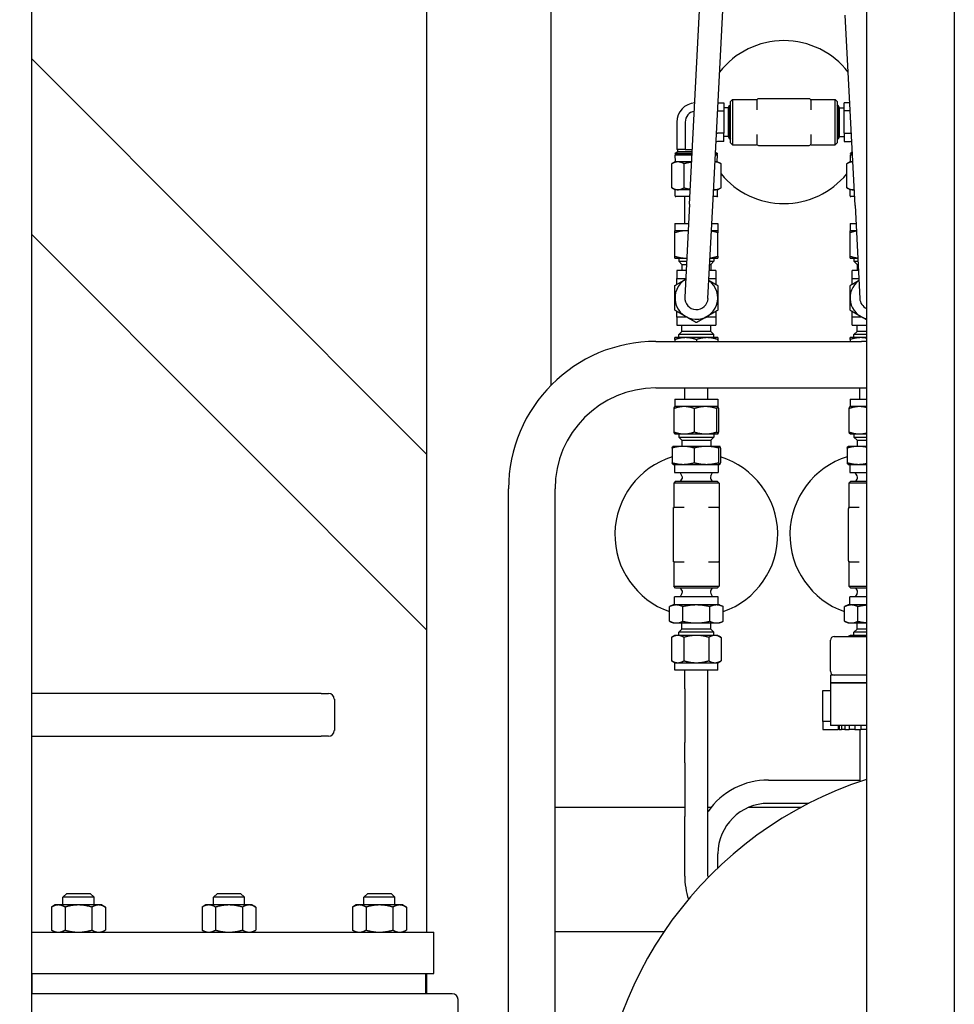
# Model space of a CAD drawing. Header units: inches. Extents: x 4 to 540, y 12 to 340.
# Tile 110 of 122: x 467 to 482, y 132 to 147. Entities that reach past the tile are written whole.
import ezdxf

# ---------------------------------------------------------------- set-up
doc = ezdxf.new("R2010")
doc.units = ezdxf.units.IN
doc.header["$LTSCALE"] = 16
doc.header["$MEASUREMENT"] = 0
doc.layers.get('0').update_dxf_attribs({"lineweight": 25})

msp = doc.modelspace()

# ---------------------------------------------------------------- linework, layer by layer
for p, q in [((482.052, 115.139), (482.052, 149.516)), ((475.557, 141.495), (475.557, 149.413)), ((473.557, 132.689), (473.557, 148.641)), ((480.637, 148.422), (480.637, 115.139)), ((477.786, 144.409), (477.983, 148.243)), ((478.161, 144.389), (478.357, 148.223)), ((467.186, 147.991), (467.186, 115.139)), ((480.453, 144.389), (480.296, 147.454)), ((473.557, 140.382), (467.186, 146.754)), ((478.245, 146.044), (478.337, 146.044)), ((478.337, 146.044), (478.337, 145.911)), ((478.408, 145.963), (478.433, 146.006)), ((478.433, 146.006), (478.433, 145.456)), ((478.433, 146.006), (478.433, 145.456)), ((478.433, 145.983), (478.447, 146.006)), ((478.433, 146.006), (478.433, 146.006)), ((478.447, 146.065), (478.478, 146.096)), ((478.447, 145.397), (478.447, 146.065)), ((478.478, 146.096), (478.478, 145.366)), ((478.478, 146.096), (478.866, 146.096)), ((478.869, 146.075), (478.869, 145.928)), ((479.713, 146.106), (478.9, 146.106)), ((479.744, 145.928), (479.744, 146.075)), ((479.747, 146.096), (480.135, 146.096)), ((480.135, 145.366), (480.135, 146.096)), ((480.167, 146.065), (480.135, 146.096)), ((480.167, 146.065), (480.167, 145.397)), ((480.18, 145.983), (480.167, 146.006)), ((480.18, 145.456), (480.18, 146.006)), ((480.18, 145.456), (480.18, 146.006)), ((480.18, 146.006), (480.18, 146.006)), ((480.205, 145.963), (480.18, 146.006)), ((480.277, 145.911), (480.277, 146.044)), ((480.368, 146.044), (480.277, 146.044)), ((478.239, 145.911), (478.337, 145.911)), ((478.408, 145.963), (478.337, 145.963)), ((478.337, 145.911), (478.337, 145.551)), ((478.408, 145.963), (478.408, 145.499)), ((480.205, 145.499), (480.205, 145.963)), ((480.205, 145.963), (480.277, 145.963)), ((480.375, 145.911), (480.277, 145.911)), ((480.277, 145.551), (480.277, 145.911)), ((477.584, 145.731), (477.584, 145.291)), ((477.716, 145.731), (477.716, 145.291)), ((478.337, 145.551), (478.24, 145.551)), ((478.337, 145.419), (478.337, 145.551)), ((478.869, 145.534), (478.869, 145.387)), ((479.744, 145.387), (479.744, 145.534)), ((480.277, 145.551), (480.373, 145.551)), ((480.277, 145.551), (480.277, 145.419)), ((478.337, 145.419), (478.24, 145.419)), ((478.408, 145.499), (478.337, 145.499)), ((478.408, 145.499), (478.433, 145.456)), ((478.433, 145.479), (478.447, 145.456)), ((478.433, 145.456), (478.433, 145.456)), ((478.447, 145.397), (478.478, 145.366)), ((478.478, 145.366), (478.866, 145.366)), ((479.747, 145.366), (480.135, 145.366)), ((480.167, 145.397), (480.135, 145.366)), ((480.18, 145.479), (480.167, 145.456)), ((480.205, 145.499), (480.18, 145.456)), ((480.18, 145.456), (480.18, 145.456)), ((480.205, 145.499), (480.277, 145.499)), ((480.277, 145.419), (480.373, 145.419)), ((477.6, 145.253), (477.557, 145.228)), ((477.828, 145.228), (477.557, 145.228)), ((477.557, 145.219), (477.557, 145.228)), ((477.828, 145.219), (477.557, 145.219)), ((477.58, 145.219), (477.557, 145.205)), ((477.716, 145.291), (477.584, 145.291)), ((477.6, 145.253), (477.6, 145.291)), ((477.829, 145.253), (477.6, 145.253)), ((477.716, 145.291), (477.831, 145.291)), ((478.236, 145.219), (478.203, 145.219)), ((478.237, 145.228), (478.204, 145.228)), ((478.205, 145.246), (478.237, 145.228)), ((478.209, 145.291), (478.207, 145.291)), ((478.209, 145.291), (478.209, 145.336)), ((478.213, 145.219), (478.236, 145.205)), ((478.236, 145.219), (478.237, 145.228)), ((478.9, 145.356), (479.713, 145.356)), ((480.409, 145.246), (480.377, 145.228)), ((480.41, 145.228), (480.377, 145.228)), ((480.377, 145.219), (480.377, 145.228)), ((480.41, 145.219), (480.377, 145.219)), ((480.4, 145.219), (480.377, 145.205)), ((480.404, 145.291), (480.404, 145.336)), ((480.406, 145.291), (480.404, 145.291)), ((477.553, 145.091), (477.5, 145.06)), ((477.5, 144.674), (477.5, 145.06)), ((477.599, 145.091), (477.553, 145.091)), ((477.557, 145.205), (477.827, 145.205)), ((477.561, 145.091), (477.557, 145.205)), ((477.821, 145.091), (477.599, 145.091)), ((477.698, 144.674), (477.698, 145.06)), ((478.24, 145.091), (478.197, 145.091)), ((478.202, 145.205), (478.236, 145.205)), ((478.232, 145.091), (478.236, 145.205)), ((478.24, 145.091), (478.294, 145.06)), ((478.294, 144.674), (478.294, 145.06)), ((480.373, 145.091), (480.32, 145.06)), ((480.32, 144.674), (480.32, 145.06)), ((480.417, 145.091), (480.373, 145.091)), ((480.377, 145.205), (480.411, 145.205)), ((480.381, 145.091), (480.377, 145.205)), ((477.553, 144.643), (477.5, 144.674)), ((477.599, 144.643), (477.553, 144.643)), ((477.553, 144.542), (477.553, 144.643)), ((477.798, 144.643), (477.599, 144.643)), ((478.194, 144.643), (478.174, 144.643)), ((478.24, 144.643), (478.194, 144.643)), ((478.24, 144.643), (478.294, 144.674)), ((478.24, 144.542), (478.24, 144.643)), ((480.373, 144.643), (480.32, 144.674)), ((480.419, 144.643), (480.373, 144.643)), ((480.373, 144.542), (480.373, 144.643)), ((480.44, 144.643), (480.419, 144.643)), ((477.792, 144.531), (477.564, 144.531)), ((477.709, 144.101), (477.709, 144.531)), ((478.229, 144.531), (478.168, 144.531)), ((480.445, 144.531), (480.384, 144.531)), ((477.786, 144.409), (477.709, 142.911)), ((478.084, 142.891), (478.161, 144.389)), ((480.453, 144.389), (480.529, 142.891)), ((477.552, 144.101), (477.77, 144.101)), ((477.552, 144.101), (477.552, 143.981)), ((478.146, 144.101), (478.242, 144.101)), ((478.242, 144.101), (478.242, 143.981)), ((480.372, 144.101), (480.467, 144.101)), ((480.372, 144.101), (480.372, 143.981)), ((477.724, 143.981), (477.552, 143.981)), ((477.552, 143.572), (477.552, 143.95)), ((477.764, 143.981), (477.724, 143.981)), ((478.242, 143.981), (478.14, 143.981)), ((478.242, 143.572), (478.242, 143.95)), ((480.473, 143.981), (480.372, 143.981)), ((480.372, 143.572), (480.372, 143.95)), ((467.186, 143.925), (473.557, 137.554)), ((477.552, 143.541), (477.724, 143.541)), ((477.615, 143.541), (477.615, 143.491)), ((477.615, 143.491), (477.739, 143.491)), ((477.665, 143.441), (477.615, 143.491)), ((477.724, 143.541), (477.742, 143.541)), ((478.115, 143.491), (478.178, 143.491)), ((478.117, 143.541), (478.242, 143.541)), ((478.128, 143.441), (478.178, 143.491)), ((478.178, 143.541), (478.178, 143.491)), ((480.372, 143.541), (480.496, 143.541)), ((480.435, 143.541), (480.435, 143.491)), ((480.435, 143.491), (480.499, 143.491)), ((480.485, 143.441), (480.435, 143.491)), ((477.731, 143.341), (477.584, 143.341)), ((477.584, 143.341), (477.584, 143.214)), ((477.665, 143.441), (477.737, 143.441)), ((477.665, 143.441), (477.665, 143.341)), ((478.209, 143.341), (478.107, 143.341)), ((478.112, 143.441), (478.128, 143.441)), ((478.128, 143.441), (478.128, 143.341)), ((478.209, 143.341), (478.209, 143.214)), ((480.506, 143.341), (480.404, 143.341)), ((480.404, 143.214), (480.404, 143.341)), ((480.485, 143.441), (480.501, 143.441)), ((480.485, 143.441), (480.485, 143.341)), ((477.584, 143.119), (477.584, 143.214)), ((477.584, 143.214), (477.725, 143.214)), ((478.1, 143.214), (478.209, 143.214)), ((478.209, 143.214), (478.209, 143.119)), ((480.404, 143.214), (480.513, 143.214)), ((480.404, 143.119), (480.404, 143.214)), ((477.584, 142.589), (477.584, 142.683)), ((478.209, 142.683), (478.209, 142.589)), ((480.404, 142.589), (480.404, 142.683)), ((477.748, 142.589), (477.584, 142.589)), ((477.584, 142.589), (477.584, 142.461)), ((478.209, 142.589), (478.045, 142.589)), ((478.209, 142.589), (478.209, 142.461)), ((480.568, 142.589), (480.404, 142.589)), ((480.404, 142.461), (480.404, 142.589)), ((477.584, 142.461), (478.209, 142.461)), ((477.665, 142.361), (477.615, 142.311)), ((477.665, 142.361), (477.665, 142.461)), ((478.128, 142.361), (477.665, 142.361)), ((478.128, 142.361), (478.128, 142.461)), ((478.128, 142.361), (478.178, 142.311)), ((480.404, 142.461), (480.637, 142.461)), ((480.485, 142.361), (480.435, 142.311)), ((480.485, 142.361), (480.485, 142.461)), ((480.637, 142.361), (480.485, 142.361)), ((477.246, 142.201), (480.557, 142.201)), ((477.724, 142.261), (477.552, 142.261)), ((477.552, 142.23), (477.552, 142.201)), ((478.178, 142.311), (477.615, 142.311)), ((477.615, 142.261), (477.615, 142.311)), ((478.069, 142.261), (477.724, 142.261)), ((477.897, 142.23), (477.897, 142.201)), ((478.242, 142.261), (478.069, 142.261)), ((478.178, 142.261), (478.178, 142.311)), ((478.242, 142.23), (478.242, 142.201)), ((480.544, 142.261), (480.372, 142.261)), ((480.372, 142.23), (480.372, 142.201)), ((480.637, 142.311), (480.435, 142.311)), ((480.435, 142.261), (480.435, 142.311)), ((480.637, 142.261), (480.544, 142.261)), ((480.637, 142.201), (480.557, 142.201)), ((477.246, 141.451), (480.557, 141.451)), ((477.709, 141.271), (477.709, 141.451)), ((478.084, 141.271), (478.084, 141.451)), ((480.529, 141.271), (480.529, 141.451)), ((480.557, 141.451), (480.637, 141.451)), ((477.552, 141.271), (478.242, 141.271)), ((477.552, 141.271), (477.552, 141.151)), ((478.242, 141.271), (478.242, 141.151)), ((480.372, 141.271), (480.637, 141.271)), ((480.372, 141.271), (480.372, 141.151)), ((477.537, 140.742), (477.537, 141.12)), ((477.552, 141.151), (477.551, 141.15)), ((477.701, 141.151), (477.552, 141.151)), ((478.045, 141.151), (477.701, 141.151)), ((477.865, 140.742), (477.865, 141.12)), ((478.241, 141.151), (478.045, 141.151)), ((478.225, 140.742), (478.225, 141.12)), ((478.242, 141.151), (478.241, 141.151)), ((478.242, 141.151), (478.243, 141.15)), ((478.257, 140.742), (478.257, 141.12)), ((480.358, 140.742), (480.358, 141.12)), ((480.372, 141.151), (480.371, 141.151)), ((480.523, 141.151), (480.372, 141.151)), ((480.637, 141.151), (480.523, 141.151)), ((477.552, 140.711), (477.551, 140.712)), ((477.552, 140.711), (477.701, 140.711)), ((477.615, 140.711), (477.615, 140.661)), ((477.615, 140.661), (478.178, 140.661)), ((477.665, 140.611), (477.615, 140.661)), ((477.665, 140.611), (478.128, 140.611)), ((477.665, 140.611), (477.665, 140.511)), ((477.701, 140.711), (478.045, 140.711)), ((478.045, 140.711), (478.241, 140.711)), ((478.128, 140.611), (478.178, 140.661)), ((478.128, 140.611), (478.128, 140.511)), ((478.178, 140.711), (478.178, 140.661)), ((478.241, 140.711), (478.242, 140.711)), ((478.242, 140.711), (478.243, 140.712)), ((480.372, 140.711), (480.371, 140.712)), ((480.372, 140.711), (480.523, 140.711)), ((480.435, 140.711), (480.435, 140.661)), ((480.435, 140.661), (480.637, 140.661)), ((480.485, 140.611), (480.435, 140.661)), ((480.485, 140.611), (480.637, 140.611)), ((480.485, 140.611), (480.485, 140.511)), ((480.523, 140.711), (480.637, 140.711)), ((477.506, 140.484), (477.506, 140.248)), ((477.522, 140.511), (477.52, 140.51)), ((477.684, 140.511), (477.522, 140.511)), ((478.058, 140.511), (477.684, 140.511)), ((477.862, 140.484), (477.862, 140.248)), ((478.27, 140.511), (478.058, 140.511)), ((478.253, 140.484), (478.253, 140.248)), ((478.272, 140.511), (478.27, 140.511)), ((478.272, 140.511), (478.273, 140.51)), ((478.288, 140.484), (478.288, 140.248)), ((480.327, 140.484), (480.327, 140.248)), ((480.342, 140.511), (480.341, 140.511)), ((480.507, 140.511), (480.342, 140.511)), ((480.637, 140.511), (480.507, 140.511)), ((477.522, 140.221), (477.52, 140.222)), ((477.522, 140.221), (477.684, 140.221)), ((477.547, 140.221), (477.547, 140.091)), ((477.684, 140.221), (478.058, 140.221)), ((478.058, 140.221), (478.27, 140.221)), ((478.247, 140.221), (478.247, 140.091)), ((478.27, 140.221), (478.272, 140.221)), ((478.272, 140.221), (478.273, 140.222)), ((480.342, 140.221), (480.341, 140.221)), ((480.342, 140.221), (480.507, 140.221)), ((480.367, 140.221), (480.367, 140.091)), ((480.507, 140.221), (480.637, 140.221)), ((477.547, 140.091), (478.247, 140.091)), ((477.665, 140.035), (477.637, 140.091)), ((478.128, 140.035), (478.157, 140.091)), ((480.367, 140.091), (480.637, 140.091)), ((480.485, 140.035), (480.457, 140.091)), ((474.871, 124.201), (474.871, 139.826)), ((475.621, 124.201), (475.621, 139.826)), ((477.563, 139.949), (477.532, 139.918)), ((478.262, 139.918), (477.532, 139.918)), ((477.532, 139.918), (477.532, 139.529)), ((477.563, 139.949), (478.23, 139.949)), ((477.654, 139.966), (477.638, 139.949)), ((478.139, 139.966), (478.156, 139.949)), ((478.23, 139.949), (478.262, 139.918)), ((478.262, 139.918), (478.262, 139.529)), ((480.383, 139.949), (480.352, 139.918)), ((480.637, 139.918), (480.352, 139.918)), ((480.352, 139.918), (480.352, 139.529)), ((480.383, 139.949), (480.637, 139.949)), ((480.474, 139.966), (480.458, 139.949)), ((477.7, 139.527), (477.553, 139.527)), ((478.24, 139.527), (478.094, 139.527)), ((480.519, 139.527), (480.373, 139.527)), ((477.522, 139.495), (477.522, 138.683)), ((478.272, 138.683), (478.272, 139.495)), ((480.342, 139.495), (480.342, 138.683)), ((477.532, 138.649), (477.532, 138.26)), ((477.553, 138.652), (477.7, 138.652)), ((478.094, 138.652), (478.24, 138.652)), ((478.262, 138.649), (478.262, 138.26)), ((480.352, 138.649), (480.352, 138.26)), ((480.373, 138.652), (480.519, 138.652)), ((477.532, 138.26), (478.262, 138.26)), ((477.563, 138.229), (477.532, 138.26)), ((478.23, 138.229), (478.262, 138.26)), ((480.352, 138.26), (480.637, 138.26)), ((480.383, 138.229), (480.352, 138.26)), ((478.247, 138.087), (477.547, 138.087)), ((477.547, 137.957), (477.547, 138.087)), ((478.23, 138.229), (477.563, 138.229)), ((477.665, 138.143), (477.637, 138.087)), ((477.654, 138.213), (477.638, 138.229)), ((478.128, 138.143), (478.157, 138.087)), ((478.139, 138.213), (478.156, 138.229)), ((478.247, 137.957), (478.247, 138.087)), ((480.637, 138.087), (480.367, 138.087)), ((480.367, 137.957), (480.367, 138.087)), ((480.637, 138.229), (480.383, 138.229)), ((480.485, 138.143), (480.457, 138.087)), ((480.474, 138.213), (480.458, 138.229)), ((477.522, 137.957), (477.464, 137.93)), ((477.464, 137.694), (477.464, 137.93)), ((477.572, 137.957), (477.522, 137.957)), ((477.897, 137.957), (477.572, 137.957)), ((477.68, 137.694), (477.68, 137.93)), ((478.221, 137.957), (477.897, 137.957)), ((478.113, 137.694), (478.113, 137.93)), ((478.272, 137.957), (478.221, 137.957)), ((478.272, 137.957), (478.33, 137.93)), ((478.33, 137.694), (478.33, 137.93)), ((480.342, 137.957), (480.284, 137.93)), ((480.284, 137.694), (480.284, 137.93)), ((480.392, 137.957), (480.342, 137.957)), ((480.637, 137.957), (480.392, 137.957)), ((480.5, 137.694), (480.5, 137.93)), ((477.522, 137.667), (477.464, 137.694)), ((477.522, 137.667), (477.572, 137.667)), ((477.572, 137.667), (477.897, 137.667)), ((477.665, 137.567), (477.665, 137.667)), ((477.897, 137.667), (478.221, 137.667)), ((478.128, 137.567), (478.128, 137.667)), ((478.221, 137.667), (478.272, 137.667)), ((478.272, 137.667), (478.33, 137.694)), ((480.342, 137.667), (480.284, 137.694)), ((480.342, 137.667), (480.392, 137.667)), ((480.392, 137.667), (480.637, 137.667)), ((480.485, 137.567), (480.485, 137.667)), ((477.552, 137.467), (477.498, 137.436)), ((477.598, 137.467), (477.552, 137.467)), ((477.897, 137.467), (477.598, 137.467)), ((477.665, 137.567), (477.615, 137.518)), ((478.178, 137.518), (477.615, 137.518)), ((477.615, 137.467), (477.615, 137.518)), ((478.128, 137.567), (477.665, 137.567)), ((478.195, 137.467), (477.897, 137.467)), ((478.128, 137.567), (478.178, 137.518)), ((478.178, 137.467), (478.178, 137.518)), ((478.242, 137.467), (478.195, 137.467)), ((478.242, 137.467), (478.295, 137.436)), ((480.119, 137.451), (480.637, 137.451)), ((480.372, 137.467), (480.344, 137.451)), ((480.418, 137.467), (480.372, 137.467)), ((480.637, 137.467), (480.418, 137.467)), ((480.485, 137.567), (480.435, 137.518)), ((480.637, 137.518), (480.435, 137.518)), ((480.435, 137.467), (480.435, 137.518)), ((480.637, 137.567), (480.485, 137.567)), ((477.498, 137.436), (477.498, 137.058)), ((477.697, 137.436), (477.697, 137.058)), ((478.096, 137.436), (478.096, 137.058)), ((478.295, 137.436), (478.295, 137.058)), ((480.057, 136.889), (480.057, 137.389)), ((477.552, 137.027), (477.498, 137.058)), ((477.552, 137.027), (477.598, 137.027)), ((477.552, 136.907), (477.552, 137.027)), ((477.598, 137.027), (477.897, 137.027)), ((477.897, 137.027), (478.195, 137.027)), ((478.195, 137.027), (478.242, 137.027)), ((478.242, 137.027), (478.295, 137.058)), ((478.242, 136.907), (478.242, 137.027)), ((478.242, 136.907), (477.552, 136.907)), ((477.709, 136.609), (477.709, 136.907)), ((478.084, 136.609), (478.084, 136.907)), ((480.637, 136.826), (480.057, 136.826)), ((480.057, 136.826), (480.057, 136.701)), ((480.057, 136.701), (480.637, 136.701)), ((480.057, 136.701), (480.057, 136.014)), ((480.637, 136.701), (480.057, 136.701)), ((471.853, 136.532), (467.186, 136.532)), ((471.853, 136.532), (471.972, 136.532)), ((477.709, 136.609), (477.709, 135.743)), ((478.084, 135.743), (478.084, 136.609)), ((479.932, 136.581), (480.057, 136.581)), ((479.932, 136.211), (479.932, 136.581)), ((472.066, 136.439), (472.066, 135.936)), ((479.932, 136.081), (479.932, 136.211)), ((480.057, 136.081), (479.932, 136.081)), ((479.932, 136.081), (479.932, 135.951)), ((480.637, 136.014), (480.057, 136.014)), ((480.179, 136.014), (480.179, 135.951)), ((480.198, 136.014), (480.198, 135.951)), ((480.232, 136.014), (480.232, 135.951)), ((480.288, 136.014), (480.288, 135.951)), ((480.356, 136.014), (480.356, 135.951)), ((480.447, 136.014), (480.447, 135.951)), ((480.547, 136.014), (480.547, 135.951)), ((479.932, 135.951), (480.12, 135.951)), ((480.12, 135.951), (480.179, 135.951)), ((480.198, 135.951), (480.179, 135.951)), ((480.198, 135.951), (480.232, 135.951)), ((480.288, 135.951), (480.232, 135.951)), ((480.288, 135.951), (480.356, 135.951)), ((480.447, 135.951), (480.356, 135.951)), ((480.447, 135.951), (480.547, 135.951)), ((480.529, 135.951), (480.529, 135.886)), ((480.529, 135.886), (480.529, 135.113)), ((480.637, 135.951), (480.547, 135.951)), ((467.186, 135.843), (471.853, 135.843)), ((471.972, 135.843), (471.853, 135.843)), ((477.709, 135.417), (477.709, 135.743)), ((478.084, 135.417), (478.084, 135.743)), ((477.709, 135.417), (477.709, 134.551)), ((478.084, 134.551), (478.084, 135.417)), ((479.057, 135.139), (480.529, 135.139)), ((479.057, 134.764), (479.707, 134.764)), ((475.621, 134.701), (477.709, 134.701)), ((478.084, 134.701), (478.136, 134.701)), ((478.744, 134.701), (479.588, 134.701)), ((479.427, 134.611), (479.436, 134.616)), ((477.709, 133.593), (477.709, 134.551)), ((478.084, 133.593), (478.084, 134.551)), ((478.244, 133.725), (478.244, 133.951)), ((478.134, 133.617), (478.141, 133.624)), ((467.757, 133.314), (467.695, 133.252)), ((468.195, 133.252), (467.695, 133.252)), ((467.695, 133.127), (467.695, 133.252)), ((467.757, 133.314), (468.132, 133.314)), ((468.132, 133.314), (468.195, 133.252)), ((468.195, 133.127), (468.195, 133.252)), ((470.182, 133.314), (470.119, 133.252)), ((470.619, 133.252), (470.119, 133.252)), ((470.119, 133.127), (470.119, 133.252)), ((470.182, 133.314), (470.557, 133.314)), ((470.557, 133.314), (470.619, 133.252)), ((470.619, 133.127), (470.619, 133.252)), ((472.606, 133.314), (472.543, 133.252)), ((473.043, 133.252), (472.543, 133.252)), ((472.543, 133.127), (472.543, 133.252)), ((472.606, 133.314), (472.981, 133.314)), ((472.981, 133.314), (473.043, 133.252)), ((473.043, 133.127), (473.043, 133.252)), ((467.57, 133.127), (467.512, 133.093)), ((467.512, 133.093), (467.512, 132.723)), ((467.62, 133.127), (467.57, 133.127)), ((467.945, 133.127), (467.62, 133.127)), ((467.728, 133.093), (467.728, 132.723)), ((468.27, 133.127), (467.945, 133.127)), ((468.161, 133.093), (468.161, 132.723)), ((468.32, 133.127), (468.27, 133.127)), ((468.32, 133.127), (468.378, 133.093)), ((468.378, 133.093), (468.378, 132.723)), ((469.994, 133.127), (469.936, 133.093)), ((469.936, 133.093), (469.936, 132.723)), ((470.044, 133.127), (469.994, 133.127)), ((470.369, 133.127), (470.044, 133.127)), ((470.153, 133.093), (470.153, 132.723)), ((470.694, 133.127), (470.369, 133.127)), ((470.586, 133.093), (470.586, 132.723)), ((470.744, 133.127), (470.694, 133.127)), ((470.744, 133.127), (470.802, 133.093)), ((470.802, 133.093), (470.802, 132.723)), ((472.418, 133.127), (472.36, 133.093)), ((472.36, 133.093), (472.36, 132.723)), ((472.469, 133.127), (472.418, 133.127)), ((472.793, 133.127), (472.469, 133.127)), ((472.577, 133.093), (472.577, 132.723)), ((473.118, 133.127), (472.793, 133.127)), ((473.01, 133.093), (473.01, 132.723)), ((473.168, 133.127), (473.118, 133.127)), ((473.168, 133.127), (473.226, 133.093)), ((473.226, 133.093), (473.226, 132.723)), ((467.186, 132.689), (473.669, 132.689)), ((467.57, 132.689), (467.512, 132.723)), ((468.32, 132.689), (468.378, 132.723)), ((469.994, 132.689), (469.936, 132.723)), ((470.744, 132.689), (470.802, 132.723)), ((472.418, 132.689), (472.36, 132.723)), ((473.168, 132.689), (473.226, 132.723)), ((473.669, 132.024), (473.669, 132.689)), ((475.621, 132.701), (477.379, 132.701)), ((477.141, 132.322), (477.146, 132.33)), ((467.186, 132.024), (473.669, 132.024)), ((467.201, 131.698), (467.201, 132.024)), ((473.537, 131.698), (473.537, 132.024)), ((473.557, 131.698), (473.557, 132.024)), ((468.399, 131.698), (467.186, 131.698)), ((473.965, 131.698), (468.399, 131.698)), ((474.059, 130.951), (474.059, 131.604))]:
    msp.add_line(p, q)
msp.add_circle((463.057, 151.641), 4.5)
for centre, radius, start, end in [((479.307, 145.731), 1.312, 37.8828, 142.1172), ((477.897, 145.731), 0.313, 94.9173, 180), ((478.866, 146.127), 0.0312, 270, 302.8599), ((478.9, 146.075), 0.0312, 90, 180), ((479.713, 146.075), 0.0312, 0, 90), ((479.747, 146.127), 0.0312, 237.1401, 270), ((477.897, 145.731), 0.18, 100.7502, 180), ((478.24, 145.387), 0.163, 90, 97.1433), ((480.373, 145.387), 0.163, 82.8567, 90), ((478.24, 145.387), 0.0312, 90, 153.1819), ((478.866, 145.335), 0.0312, 57.1401, 90), ((478.9, 145.387), 0.0312, 180, 270), ((479.713, 145.387), 0.0313, 270, 0), ((479.747, 145.335), 0.0312, 90, 122.8599), ((480.373, 145.387), 0.0312, 26.8181, 90), ((479.307, 145.731), 1.312, 219.481, 320.519), ((477.564, 144.542), 0.0111, 180, 270), ((478.229, 144.542), 0.0111, 270, 0), ((480.384, 144.542), 0.0111, 180, 270), ((477.897, 142.901), 0.345, 119.9875, 54.1461), ((480.717, 142.901), 0.345, 125.8539, 256.7327), ((477.897, 142.901), 0.188, 177.0668, 357.0668), ((480.717, 142.901), 0.188, 182.9332, 245.0221), ((477.246, 139.826), 2.375, 90, 180), ((477.246, 139.826), 1.625, 90, 180), ((477.897, 139.089), 1.312, 107.3386, 250.7364), ((477.897, 139.089), 1.312, 289.2636, 72.6614), ((480.717, 139.089), 1.313, 107.2539, 250.7364), ((477.612, 140.008), 0.06, 315, 27), ((478.182, 140.008), 0.06, 153, 225), ((480.432, 140.008), 0.06, 315, 27), ((477.553, 139.495), 0.0312, 90, 180), ((477.5, 139.529), 0.0312, 327.1401, 0), ((478.24, 139.495), 0.0312, 0, 90), ((478.293, 139.529), 0.0312, 180, 212.8599), ((480.373, 139.495), 0.0313, 90, 180), ((480.32, 139.529), 0.0313, 327.1401, 0), ((477.553, 138.683), 0.0313, 180, 270), ((477.5, 138.649), 0.0312, 0, 32.8599), ((478.24, 138.683), 0.0312, 270, 0), ((478.293, 138.649), 0.0312, 147.1401, 180), ((480.373, 138.683), 0.0313, 180, 270), ((480.32, 138.649), 0.0313, 0, 32.8599), ((477.612, 138.17), 0.06, 333, 45), ((478.182, 138.17), 0.06, 135, 207), ((480.432, 138.17), 0.06, 333, 45), ((480.119, 137.389), 0.0625, 90, 180), ((480.119, 136.889), 0.0625, 180, 270), ((471.972, 136.439), 0.0938, 0, 90), ((471.972, 135.936), 0.0938, 270, 0), ((482.557, 129.201), 6.25, 107.883, 252.117), ((479.057, 133.951), 1.188, 90, 144.9475), ((479.057, 133.951), 0.812, 90, 180), ((479.487, 134.507), 0.12, 120, 120.384), ((479.496, 134.512), 0.12, 119.616, 120), ((478.897, 133.593), 1.187, 180, 198.3349), ((478.897, 133.593), 0.812, 180, 181.806), ((478.219, 133.532), 0.12, 135, 135.384), ((478.226, 133.539), 0.12, 134.616, 135), ((477.245, 132.262), 0.12, 150, 150.384), ((477.25, 132.27), 0.12, 149.616, 150), ((473.965, 131.604), 0.0938, 0, 90)]:
    msp.add_arc(centre, radius, start, end)
for points, weights in [([(477.599, 145.091), (477.553, 145.091), (477.5, 145.06)], [1, 1.0379548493, 1]), ([(477.698, 145.06), (477.645, 145.091), (477.599, 145.091)], [1, 1.0379548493, 1]), ([(477.821, 145.086), (477.763, 145.079), (477.698, 145.06)], [1.018180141, 1.02286720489, 1]), ([(478.294, 145.06), (478.242, 145.09), (478.197, 145.091)], [1, 1.03705601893, 1.00175508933]), ([(480.417, 145.091), (480.372, 145.09), (480.32, 145.06)], [1.00175508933, 1.03705601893, 1]), ([(477.5, 144.674), (477.553, 144.643), (477.599, 144.643)], [1, 1.0379548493, 1]), ([(477.599, 144.643), (477.645, 144.643), (477.698, 144.674)], [1, 1.0379548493, 1]), ([(477.698, 144.674), (477.751, 144.658), (477.799, 144.651)], [1, 1.01849489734, 1.01896515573]), ([(478.174, 144.644), (478.184, 144.643), (478.194, 144.643)], [1.01288372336, 1.00822369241, 1]), ([(478.194, 144.643), (478.24, 144.643), (478.294, 144.674)], [1, 1.0379548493, 1]), ([(480.32, 144.674), (480.373, 144.643), (480.419, 144.643)], [1, 1.0379548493, 1]), ([(480.419, 144.643), (480.429, 144.643), (480.44, 144.644)], [1, 1.00822369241, 1.01288372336]), ([(477.724, 143.981), (477.644, 143.981), (477.552, 143.95)], [1, 1.0379548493, 1]), ([(477.552, 143.95), (477.552, 143.981), (477.552, 143.981)], [1, 1.0379548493, 1]), ([(477.764, 143.979), (477.744, 143.981), (477.724, 143.981)], [1.01391757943, 1.00917830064, 1]), ([(478.242, 143.95), (478.188, 143.968), (478.139, 143.976)], [1, 1.0218599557, 1.01853958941]), ([(478.242, 143.981), (478.242, 143.981), (478.242, 143.95)], [1, 1.0379548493, 1]), ([(480.372, 143.95), (480.372, 143.981), (480.372, 143.981)], [1, 1.0379548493, 1]), ([(480.474, 143.976), (480.426, 143.968), (480.372, 143.95)], [1.01853958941, 1.0218599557, 1]), ([(477.552, 143.572), (477.644, 143.541), (477.724, 143.541)], [1, 1.0379548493, 1]), ([(477.552, 143.541), (477.552, 143.541), (477.552, 143.572)], [1, 1.0379548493, 1]), ([(477.724, 143.541), (477.733, 143.541), (477.742, 143.541)], [1, 1.00402404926, 1.00719482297]), ([(478.117, 143.544), (478.175, 143.55), (478.242, 143.572)], [1.01566708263, 1.02690344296, 1]), ([(478.242, 143.572), (478.242, 143.541), (478.242, 143.541)], [1, 1.0379548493, 1]), ([(480.372, 143.572), (480.438, 143.55), (480.496, 143.544)], [1, 1.02690344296, 1.01566708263]), ([(480.372, 143.541), (480.372, 143.541), (480.372, 143.572)], [1, 1.0379548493, 1]), ([(477.552, 143.1), (477.644, 143.154), (477.724, 143.2)], [1, 1.0379548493, 1]), ([(477.724, 143.2), (477.724, 143.2), (477.724, 143.2)], [1, 1.00001485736, 1.00002970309]), ([(478.099, 143.183), (478.165, 143.144), (478.242, 143.1)], [1.0111724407, 1.03114781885, 1]), ([(480.372, 143.1), (480.448, 143.144), (480.514, 143.183)], [1, 1.03114781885, 1.0111724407]), ([(477.552, 142.901), (477.552, 142.993), (477.552, 143.1)], [1, 1.0379548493, 1]), ([(478.242, 143.1), (478.242, 142.993), (478.242, 142.901)], [1, 1.0379548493, 1]), ([(480.372, 142.901), (480.372, 142.993), (480.372, 143.1)], [1, 1.0379548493, 1]), ([(477.552, 142.702), (477.552, 142.809), (477.552, 142.901)], [1, 1.0379548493, 1]), ([(478.242, 142.901), (478.242, 142.809), (478.242, 142.702)], [1, 1.0379548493, 1]), ([(480.372, 142.702), (480.372, 142.809), (480.372, 142.901)], [1, 1.0379548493, 1]), ([(477.724, 142.602), (477.644, 142.648), (477.552, 142.702)], [1, 1.0379548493, 1]), ([(478.242, 142.702), (478.149, 142.648), (478.069, 142.602)], [1, 1.0379548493, 1]), ([(480.544, 142.602), (480.464, 142.648), (480.372, 142.702)], [1, 1.0379548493, 1]), ([(477.897, 142.503), (477.804, 142.556), (477.724, 142.602)], [1, 1.0379548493, 1]), ([(478.069, 142.602), (477.989, 142.556), (477.897, 142.503)], [1, 1.0379548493, 1]), ([(480.637, 142.548), (480.59, 142.576), (480.544, 142.602)], [1.01870287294, 1.0212600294, 1]), ([(477.552, 142.23), (477.552, 142.261), (477.552, 142.261)], [1, 1.0379548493, 1]), ([(477.724, 142.261), (477.644, 142.261), (477.552, 142.23)], [1, 1.0379548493, 1]), ([(477.897, 142.23), (477.804, 142.261), (477.724, 142.261)], [1, 1.0379548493, 1]), ([(478.069, 142.261), (477.989, 142.261), (477.897, 142.23)], [1, 1.0379548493, 1]), ([(478.242, 142.23), (478.149, 142.261), (478.069, 142.261)], [1, 1.0379548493, 1]), ([(478.242, 142.261), (478.242, 142.261), (478.242, 142.23)], [1, 1.0379548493, 1]), ([(480.544, 142.261), (480.464, 142.261), (480.372, 142.23)], [1, 1.0379548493, 1]), ([(480.372, 142.23), (480.372, 142.261), (480.372, 142.261)], [1, 1.0379548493, 1]), ([(480.637, 142.252), (480.59, 142.261), (480.544, 142.261)], [1.01870287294, 1.0212600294, 1]), ([(477.701, 141.151), (477.625, 141.151), (477.537, 141.12)], [1, 1.0379548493, 1]), ([(477.537, 141.12), (477.544, 141.147), (477.551, 141.15)], [1, 1.03244618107, 1.00941830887]), ([(477.865, 141.12), (477.777, 141.151), (477.701, 141.151)], [1, 1.0379548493, 1]), ([(478.045, 141.151), (477.961, 141.151), (477.865, 141.12)], [1, 1.0379548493, 1]), ([(478.225, 141.12), (478.128, 141.151), (478.045, 141.151)], [1, 1.0379548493, 1]), ([(478.241, 141.151), (478.233, 141.151), (478.225, 141.12)], [1, 1.0379548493, 1]), ([(478.257, 141.12), (478.248, 141.151), (478.241, 141.151)], [1, 1.0379548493, 1]), ([(480.523, 141.151), (480.447, 141.151), (480.358, 141.12)], [1, 1.0379548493, 1]), ([(480.358, 141.12), (480.365, 141.147), (480.371, 141.151)], [1, 1.03312743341, 1.00842684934]), ([(480.637, 141.136), (480.578, 141.151), (480.523, 141.151)], [1.01567962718, 1.02688841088, 1]), ([(477.551, 140.712), (477.544, 140.715), (477.537, 140.742)], [1.00941830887, 1.03244618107, 1]), ([(477.537, 140.742), (477.625, 140.711), (477.701, 140.711)], [1, 1.0379548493, 1]), ([(477.701, 140.711), (477.777, 140.711), (477.865, 140.742)], [1, 1.0379548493, 1]), ([(477.865, 140.742), (477.961, 140.711), (478.045, 140.711)], [1, 1.0379548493, 1]), ([(478.045, 140.711), (478.128, 140.711), (478.225, 140.742)], [1, 1.0379548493, 1]), ([(478.225, 140.742), (478.233, 140.711), (478.241, 140.711)], [1, 1.0379548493, 1]), ([(478.241, 140.711), (478.248, 140.711), (478.257, 140.742)], [1, 1.0379548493, 1]), ([(480.358, 140.742), (480.447, 140.711), (480.523, 140.711)], [1, 1.0379548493, 1]), ([(480.371, 140.712), (480.365, 140.715), (480.358, 140.742)], [1.00842684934, 1.03312743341, 1]), ([(480.523, 140.711), (480.578, 140.711), (480.637, 140.726)], [1, 1.02688841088, 1.01567962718]), ([(477.684, 140.511), (477.601, 140.511), (477.506, 140.484)], [1, 1.0379548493, 1]), ([(477.506, 140.484), (477.514, 140.507), (477.52, 140.51)], [1, 1.03244618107, 1.00941830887]), ([(477.862, 140.484), (477.766, 140.511), (477.684, 140.511)], [1, 1.0379548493, 1]), ([(478.058, 140.511), (477.967, 140.511), (477.862, 140.484)], [1, 1.0379548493, 1]), ([(478.253, 140.484), (478.148, 140.511), (478.058, 140.511)], [1, 1.0379548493, 1]), ([(478.27, 140.511), (478.262, 140.511), (478.253, 140.484)], [1, 1.0379548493, 1]), ([(478.288, 140.484), (478.279, 140.511), (478.27, 140.511)], [1, 1.0379548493, 1]), ([(480.507, 140.511), (480.423, 140.511), (480.327, 140.484)], [1, 1.0379548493, 1]), ([(480.327, 140.484), (480.334, 140.508), (480.341, 140.511)], [1, 1.03312743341, 1.00842684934]), ([(480.637, 140.496), (480.569, 140.511), (480.507, 140.511)], [1.01438950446, 1.02830838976, 1]), ([(477.506, 140.248), (477.601, 140.221), (477.684, 140.221)], [1, 1.0379548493, 1]), ([(477.52, 140.222), (477.514, 140.225), (477.506, 140.248)], [1.00941830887, 1.03244618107, 1]), ([(477.684, 140.221), (477.766, 140.221), (477.862, 140.248)], [1, 1.0379548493, 1]), ([(477.862, 140.248), (477.967, 140.221), (478.058, 140.221)], [1, 1.0379548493, 1]), ([(478.058, 140.221), (478.148, 140.221), (478.253, 140.248)], [1, 1.0379548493, 1]), ([(478.253, 140.248), (478.262, 140.221), (478.27, 140.221)], [1, 1.0379548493, 1]), ([(478.27, 140.221), (478.279, 140.221), (478.288, 140.248)], [1, 1.0379548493, 1]), ([(480.327, 140.248), (480.423, 140.221), (480.507, 140.221)], [1, 1.0379548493, 1]), ([(480.341, 140.221), (480.334, 140.224), (480.327, 140.248)], [1.00842684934, 1.03312743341, 1]), ([(480.507, 140.221), (480.569, 140.221), (480.637, 140.236)], [1, 1.02830838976, 1.01438950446]), ([(477.572, 137.957), (477.522, 137.957), (477.464, 137.93)], [1, 1.0379548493, 1]), ([(477.68, 137.93), (477.622, 137.957), (477.572, 137.957)], [1, 1.0379548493, 1]), ([(477.897, 137.957), (477.796, 137.957), (477.68, 137.93)], [1, 1.0379548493, 1]), ([(478.113, 137.93), (477.997, 137.957), (477.897, 137.957)], [1, 1.0379548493, 1]), ([(478.221, 137.957), (478.171, 137.957), (478.113, 137.93)], [1, 1.0379548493, 1]), ([(478.33, 137.93), (478.272, 137.957), (478.221, 137.957)], [1, 1.0379548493, 1]), ([(480.392, 137.957), (480.342, 137.957), (480.284, 137.93)], [1, 1.0379548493, 1]), ([(480.5, 137.93), (480.442, 137.957), (480.392, 137.957)], [1, 1.0379548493, 1]), ([(480.637, 137.953), (480.573, 137.947), (480.5, 137.93)], [1.01790001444, 1.02349920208, 1]), ([(477.464, 137.694), (477.522, 137.667), (477.572, 137.667)], [1, 1.0379548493, 1]), ([(477.572, 137.667), (477.622, 137.667), (477.68, 137.694)], [1, 1.0379548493, 1]), ([(477.68, 137.694), (477.796, 137.667), (477.897, 137.667)], [1, 1.0379548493, 1]), ([(477.897, 137.667), (477.997, 137.667), (478.113, 137.694)], [1, 1.0379548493, 1]), ([(478.113, 137.694), (478.171, 137.667), (478.221, 137.667)], [1, 1.0379548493, 1]), ([(478.221, 137.667), (478.272, 137.667), (478.33, 137.694)], [1, 1.0379548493, 1]), ([(480.284, 137.694), (480.342, 137.667), (480.392, 137.667)], [1, 1.0379548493, 1]), ([(480.392, 137.667), (480.442, 137.667), (480.5, 137.694)], [1, 1.0379548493, 1]), ([(480.5, 137.694), (480.573, 137.677), (480.637, 137.671)], [1, 1.02349920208, 1.01790001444]), ([(477.598, 137.467), (477.552, 137.467), (477.498, 137.436)], [1, 1.0379548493, 1]), ([(477.697, 137.436), (477.644, 137.467), (477.598, 137.467)], [1, 1.0379548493, 1]), ([(477.897, 137.467), (477.804, 137.467), (477.697, 137.436)], [1, 1.0379548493, 1]), ([(478.096, 137.436), (477.989, 137.467), (477.897, 137.467)], [1, 1.0379548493, 1]), ([(478.195, 137.467), (478.149, 137.467), (478.096, 137.436)], [1, 1.0379548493, 1]), ([(478.295, 137.436), (478.242, 137.467), (478.195, 137.467)], [1, 1.0379548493, 1]), ([(480.418, 137.467), (480.384, 137.467), (480.347, 137.451)], [1, 1.0276509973, 1.01501319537]), ([(480.489, 137.451), (480.452, 137.467), (480.418, 137.467)], [1.01501319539, 1.02765099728, 1]), ([(480.637, 137.462), (480.607, 137.458), (480.575, 137.451)], [1.01841185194, 1.02047477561, 1.0150131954]), ([(477.498, 137.058), (477.552, 137.027), (477.598, 137.027)], [1, 1.0379548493, 1]), ([(477.598, 137.027), (477.644, 137.027), (477.697, 137.058)], [1, 1.0379548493, 1]), ([(477.697, 137.058), (477.804, 137.027), (477.897, 137.027)], [1, 1.0379548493, 1]), ([(477.897, 137.027), (477.989, 137.027), (478.096, 137.058)], [1, 1.0379548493, 1]), ([(478.096, 137.058), (478.149, 137.027), (478.195, 137.027)], [1, 1.0379548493, 1]), ([(478.195, 137.027), (478.242, 137.027), (478.295, 137.058)], [1, 1.0379548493, 1]), ([(467.62, 133.127), (467.57, 133.127), (467.512, 133.093)], [1, 1.0930923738, 1.10906450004]), ([(467.728, 133.093), (467.67, 133.127), (467.62, 133.127)], [1.10906450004, 1.0930923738, 1]), ([(467.945, 133.127), (467.844, 133.127), (467.728, 133.093)], [1, 1.0930923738, 1.10906450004]), ([(468.161, 133.093), (468.045, 133.127), (467.945, 133.127)], [1.10906450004, 1.0930923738, 1]), ([(468.27, 133.127), (468.219, 133.127), (468.161, 133.093)], [1, 1.0930923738, 1.10906450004]), ([(468.378, 133.093), (468.32, 133.127), (468.27, 133.127)], [1.10906450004, 1.0930923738, 1]), ([(470.044, 133.127), (469.994, 133.127), (469.936, 133.093)], [1, 1.0930923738, 1.10906450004]), ([(470.153, 133.093), (470.095, 133.127), (470.044, 133.127)], [1.10906450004, 1.0930923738, 1]), ([(470.369, 133.127), (470.269, 133.127), (470.153, 133.093)], [1, 1.0930923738, 1.10906450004]), ([(470.586, 133.093), (470.47, 133.127), (470.369, 133.127)], [1.10906450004, 1.0930923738, 1]), ([(470.694, 133.127), (470.644, 133.127), (470.586, 133.093)], [1, 1.0930923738, 1.10906450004]), ([(470.802, 133.093), (470.744, 133.127), (470.694, 133.127)], [1.10906450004, 1.0930923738, 1]), ([(472.469, 133.127), (472.418, 133.127), (472.36, 133.093)], [1, 1.0930923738, 1.10906450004]), ([(472.577, 133.093), (472.519, 133.127), (472.469, 133.127)], [1.10906450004, 1.0930923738, 1]), ([(472.793, 133.127), (472.693, 133.127), (472.577, 133.093)], [1, 1.0930923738, 1.10906450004]), ([(473.01, 133.093), (472.894, 133.127), (472.793, 133.127)], [1.10906450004, 1.0930923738, 1]), ([(473.118, 133.127), (473.068, 133.127), (473.01, 133.093)], [1, 1.0930923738, 1.10906450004]), ([(473.226, 133.093), (473.168, 133.127), (473.118, 133.127)], [1.10906450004, 1.0930923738, 1]), ([(467.512, 132.723), (467.57, 132.689), (467.62, 132.689)], [1.10906450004, 1.0930923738, 1]), ([(467.62, 132.689), (467.67, 132.689), (467.728, 132.723)], [1, 1.0930923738, 1.10906450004]), ([(467.728, 132.723), (467.844, 132.689), (467.945, 132.689)], [1.10906450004, 1.0930923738, 1]), ([(467.945, 132.689), (468.045, 132.689), (468.161, 132.723)], [1, 1.0930923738, 1.10906450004]), ([(468.161, 132.723), (468.219, 132.689), (468.27, 132.689)], [1.10906450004, 1.0930923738, 1]), ([(468.27, 132.689), (468.32, 132.689), (468.378, 132.723)], [1, 1.0930923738, 1.10906450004]), ([(469.936, 132.723), (469.994, 132.689), (470.044, 132.689)], [1.10906450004, 1.0930923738, 1]), ([(470.044, 132.689), (470.095, 132.689), (470.153, 132.723)], [1, 1.0930923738, 1.10906450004]), ([(470.153, 132.723), (470.269, 132.689), (470.369, 132.689)], [1.10906450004, 1.0930923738, 1]), ([(470.369, 132.689), (470.47, 132.689), (470.586, 132.723)], [1, 1.0930923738, 1.10906450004]), ([(470.586, 132.723), (470.644, 132.689), (470.694, 132.689)], [1.10906450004, 1.0930923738, 1]), ([(470.694, 132.689), (470.744, 132.689), (470.802, 132.723)], [1, 1.0930923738, 1.10906450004]), ([(472.36, 132.723), (472.418, 132.689), (472.469, 132.689)], [1.10906450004, 1.0930923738, 1]), ([(472.469, 132.689), (472.519, 132.689), (472.577, 132.723)], [1, 1.0930923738, 1.10906450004]), ([(472.577, 132.723), (472.693, 132.689), (472.793, 132.689)], [1.10906450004, 1.0930923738, 1]), ([(472.793, 132.689), (472.894, 132.689), (473.01, 132.723)], [1, 1.0930923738, 1.10906450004]), ([(473.01, 132.723), (473.068, 132.689), (473.118, 132.689)], [1.10906450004, 1.0930923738, 1]), ([(473.118, 132.689), (473.168, 132.689), (473.226, 132.723)], [1, 1.0930923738, 1.10906450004])]:
    msp.add_rational_spline(points, weights, degree=2)

doc.saveas('drawing.dxf')
